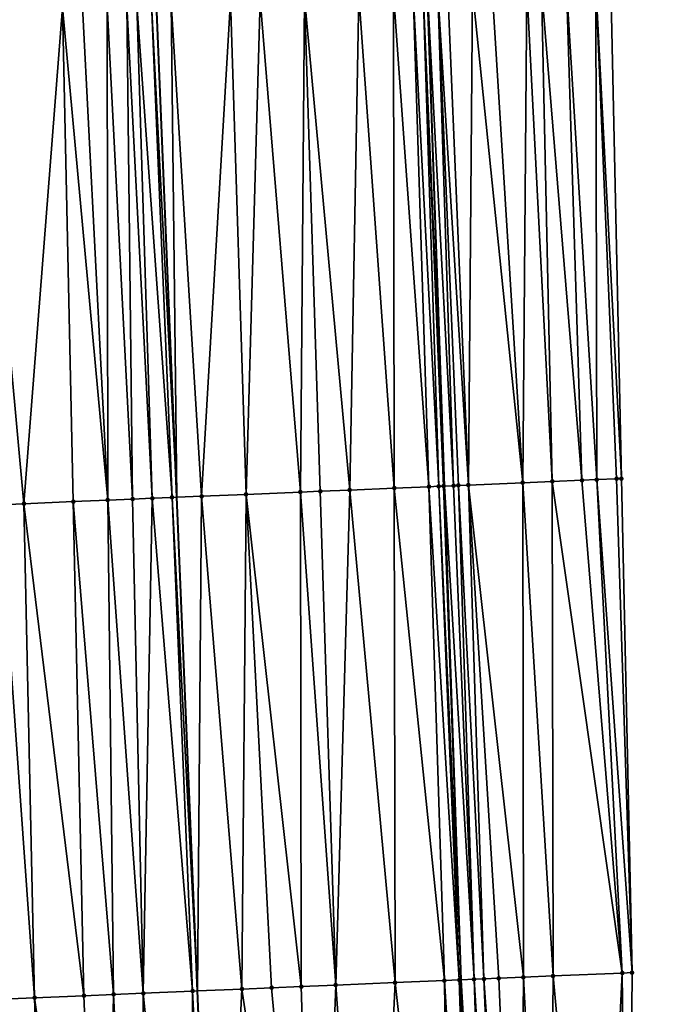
# Model space of a CAD drawing. Header units: feet. Extents: x 2004186 to 2014793, y 836912 to 864902.
# Tile 125 of 256: x 2010495 to 2010521, y 840809 to 840849. Entities that reach past the tile are written whole.
import ezdxf

# ---------------------------------------------------------------- set-up
doc = ezdxf.new("R2010")
doc.units = ezdxf.units.FT
doc.header["$LTSCALE"] = 100
doc.header["$MEASUREMENT"] = 0
for name, color, linetype, lineweight in [('EP_Travel Lane', 5, 'Continuous', 40), ('GPL_Skip Line', 2, 'Continuous', 40), ('Road Shots', 4, 'Continuous', 200), ('Road X-Section', 30, 'Continuous', 13)]:
    doc.layers.add(name, color=color, linetype=linetype, lineweight=lineweight)
doc.layers.add('I-77 SB_MM21-27-Surface-Border', color=7, linetype='Continuous')
doc.layers.add('I-77 SB_MM21-27-Surface-TIN', color=7, linetype='Continuous')

msp = doc.modelspace()

# ---------------------------------------------------------------- linework, layer by layer
at = {"layer": 'EP_Travel Lane'}
msp.add_polyline3d([(2010514.248621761, 840770.0944817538, 341.8537248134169), (2010513.440760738, 840790.0728381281, 342.2741756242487), (2010512.759516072, 840810.0581280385, 342.6356686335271), (2010512.078292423, 840830.0428013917, 343.0310662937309), (2010511.397054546, 840850.0278921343, 343.3877137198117), (2010510.715790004, 840870.014219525, 343.7388656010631), (2010510.116580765, 840890.0022473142, 344.1311663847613), (2010509.601938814, 840909.9529684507, 344.4893131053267), (2010509.093621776, 840929.6584966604, 344.8691348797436), (2010508.577932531, 840949.649817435, 345.2315912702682), (2010508.062280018, 840969.640842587, 345.6001214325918), (2010507.681011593, 840989.6337119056, 345.970393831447), (2010507.436648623, 841009.6281005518, 346.3813562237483), (2010507.192284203, 841029.6226079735, 346.7690526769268), (2010506.947924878, 841049.6166984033, 347.1537764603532), (2010506.703551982, 841069.6115058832, 347.521280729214)], dxfattribs=at)
at = {"layer": 'GPL_Skip Line'}
msp.add_polyline3d([(2010503.751021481, 840769.6539728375, 342.0493382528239), (2010502.920267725, 840789.6317162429, 342.458656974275), (2010502.089470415, 840809.6105070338, 342.8404723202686), (2010501.258688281, 840829.5889328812, 343.238921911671), (2010500.427869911, 840849.5682301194, 343.5916440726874), (2010499.597059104, 840869.5473454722, 343.9656955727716), (2010498.766275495, 840889.525806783, 344.3645112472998), (2010497.970566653, 840909.506504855, 344.7139064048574), (2010497.451109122, 840929.4945609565, 345.0885362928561), (2010497.176632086, 840949.4888924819, 345.4712690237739), (2010496.902152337, 840969.4834216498, 345.8308640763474), (2010496.627671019, 840989.4780651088, 346.1839806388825), (2010496.353202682, 841009.4717629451, 346.5930650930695), (2010496.07873259, 841029.4655886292, 346.9894967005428), (2010495.804256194, 841049.4598734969, 347.3600128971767), (2010495.529776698, 841069.4543842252, 347.7339571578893)], dxfattribs=at)
at = {"layer": 'I-77 SB_MM21-27-Surface-Border', "color": 3, "linetype": 'ByBlock', "lineweight": -2}
msp.add_polyline3d([(2010512.128104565, 841069.6901259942, 347.2845300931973), (2010513.002515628, 841049.7047184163, 346.8908977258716), (2010513.676939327, 841029.7170176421, 346.5023647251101), (2010514.151391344, 841009.7258813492, 346.0980640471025), (2010514.625855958, 840989.7338274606, 345.7093222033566), (2010515.100312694, 840969.7423473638, 345.3326745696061), (2010515.57476827, 840949.750951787, 344.9553579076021), (2010515.849250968, 840929.7562078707, 344.6037530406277), (2010516.556798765, 840910.2220829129, 344.2372921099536), (2010517.349802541, 840890.3085077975, 343.8440910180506), (2010517.980756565, 840870.321791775, 343.464139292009), (2010518.811620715, 840850.341393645, 343.0879204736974), (2010519.242744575, 840830.3464368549, 342.7303741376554), (2010519.673888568, 840810.35099594, 342.3565032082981), (2010519.505570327, 840790.3301531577, 342.0147424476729), (2010520.935766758, 840770.3782819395, 341.5722760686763)], dxfattribs=at)
at = {"layer": 'I-77 SB_MM21-27-Surface-TIN', "color": 128, "linetype": 'ByBlock', "lineweight": -2}
for points in [[(2010513.216624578, 840850.1046772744, 343.3228121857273), (2010512.21751936, 840850.062376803, 343.3664803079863), (2010513.048319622, 840830.0835150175, 343.0112602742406)], [(2010513.216624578, 840850.1046772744, 343.3228121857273), (2010513.048319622, 840830.0835150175, 343.0112602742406), (2010515.246342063, 840830.1767934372, 342.9124576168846)], [(2010514.015910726, 840850.1384701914, 343.2906321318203), (2010513.216624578, 840850.1046772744, 343.3228121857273), (2010515.246342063, 840830.1767934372, 342.9124576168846)], [(2010515.414658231, 840850.1976860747, 343.2297739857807), (2010514.015910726, 840850.1384701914, 343.2906321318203), (2010515.246342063, 840830.1767934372, 342.9124576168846)], [(2010515.414658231, 840850.1976860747, 343.2297739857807), (2010515.246342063, 840830.1767934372, 342.9124576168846), (2010516.445261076, 840830.2277283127, 342.8556245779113)], [(2010516.014123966, 840850.2230037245, 343.2072081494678), (2010515.414658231, 840850.1976860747, 343.2297739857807), (2010516.445261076, 840830.2277283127, 342.8556245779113)], [(2010517.013229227, 840850.265303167, 343.163599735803), (2010516.014123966, 840850.2230037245, 343.2072081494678), (2010517.644182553, 840830.2786039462, 342.8019171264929)], [(2010516.014123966, 840850.2230037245, 343.2072081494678), (2010516.445261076, 840830.2277283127, 342.8556245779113), (2010517.644182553, 840830.2786039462, 342.8019171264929)], [(2010518.212155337, 840850.316067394, 343.1109854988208), (2010517.013229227, 840850.265303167, 343.163599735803), (2010518.243641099, 840830.3040944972, 342.7722811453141)], [(2010517.013229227, 840850.265303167, 343.163599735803), (2010517.644182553, 840830.2786039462, 342.8019171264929), (2010518.243641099, 840830.3040944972, 342.7722811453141)], [(2010518.811620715, 840850.341393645, 343.0879204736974), (2010518.212155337, 840850.316067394, 343.1109854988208), (2010519.242744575, 840830.3464368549, 342.7303741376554)], [(2010518.212155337, 840850.316067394, 343.1109854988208), (2010519.042924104, 840830.3379629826, 342.7390404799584), (2010519.242744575, 840830.3464368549, 342.7303741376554)], [(2010518.212155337, 840850.316067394, 343.1109854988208), (2010518.243641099, 840830.3040944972, 342.7722811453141), (2010519.042924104, 840830.3379629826, 342.7390404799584)], [(2010504.624191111, 840849.7439855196, 343.518890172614), (2010503.425241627, 840849.6937833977, 343.5388815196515), (2010504.056228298, 840829.7062823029, 343.1853780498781)], [(2010504.624191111, 840849.7439855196, 343.518890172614), (2010504.056228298, 840829.7062823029, 343.1853780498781), (2010506.254303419, 840829.7982938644, 343.1534142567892)], [(2010506.422610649, 840849.8194014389, 343.4823602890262), (2010504.624191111, 840849.7439855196, 343.518890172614), (2010506.254303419, 840829.7982938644, 343.1534142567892)], [(2010506.422610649, 840849.8194014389, 343.4823602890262), (2010506.254303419, 840829.7982938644, 343.1534142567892), (2010507.053599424, 840829.8318497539, 343.1366660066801)], [(2010508.620680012, 840849.9115514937, 343.4391611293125), (2010506.422610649, 840849.8194014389, 343.4823602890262), (2010508.252541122, 840829.8822391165, 343.1086139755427)], [(2010506.422610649, 840849.8194014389, 343.4823602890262), (2010507.053599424, 840829.8318497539, 343.1366660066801), (2010508.252541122, 840829.8822391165, 343.1086139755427)], [(2010508.620680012, 840849.9115514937, 343.4391611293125), (2010508.252541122, 840829.8822391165, 343.1086139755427), (2010510.050960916, 840829.9576488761, 343.0757310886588)], [(2010510.01945263, 840849.9701634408, 343.4133536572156), (2010508.620680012, 840849.9115514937, 343.4391611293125), (2010510.050960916, 840829.9576488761, 343.0757310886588)], [(2010510.818752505, 840850.0036262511, 343.4003320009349), (2010510.01945263, 840849.9701634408, 343.4133536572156), (2010511.44972862, 840830.0163790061, 343.0460352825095)], [(2010510.01945263, 840849.9701634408, 343.4133536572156), (2010510.050960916, 840829.9576488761, 343.0757310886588), (2010511.44972862, 840830.0163790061, 343.0460352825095)], [(2010511.218399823, 840850.0204206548, 343.3901649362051), (2010510.818752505, 840850.0036262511, 343.4003320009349), (2010511.849374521, 840830.0332075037, 343.0349939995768)], [(2010510.818752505, 840850.0036262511, 343.4003320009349), (2010511.44972862, 840830.0163790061, 343.0460352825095), (2010511.849374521, 840830.0332075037, 343.0349939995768)], [(2010511.218399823, 840850.0204206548, 343.3901649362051), (2010512.078292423, 840830.0428013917, 343.0310662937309), (2010511.397054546, 840850.0278921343, 343.3877137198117)], [(2010511.218399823, 840850.0204206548, 343.3901649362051), (2010512.049198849, 840830.0415886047, 343.0312222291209), (2010512.078292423, 840830.0428013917, 343.0310662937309)], [(2010511.218399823, 840850.0204206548, 343.3901649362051), (2010511.849374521, 840830.0332075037, 343.0349939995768), (2010512.049198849, 840830.0415886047, 343.0312222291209)], [(2010511.817875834, 840850.0454912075, 343.3819398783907), (2010511.397054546, 840850.0278921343, 343.3877137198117), (2010512.448851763, 840830.0582484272, 343.0290801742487)], [(2010512.448851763, 840830.0582484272, 343.0290801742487), (2010511.397054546, 840850.0278921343, 343.3877137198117), (2010512.078292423, 840830.0428013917, 343.0310662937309)], [(2010512.21751936, 840850.062376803, 343.3664803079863), (2010511.817875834, 840850.0454912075, 343.3819398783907), (2010513.048319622, 840830.0835150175, 343.0112602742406)], [(2010511.817875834, 840850.0454912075, 343.3819398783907), (2010512.648676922, 840830.0666095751, 343.0263611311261), (2010513.048319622, 840830.0835150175, 343.0112602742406)], [(2010511.817875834, 840850.0454912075, 343.3819398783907), (2010512.448851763, 840830.0582484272, 343.0290801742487), (2010512.648676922, 840830.0666095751, 343.0263611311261)], [(2010496.63119018, 840849.4094097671, 343.6460683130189), (2010493.234165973, 840849.2671865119, 343.7017765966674), (2010495.06410941, 840829.3297124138, 343.3245254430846)], [(2010496.63119018, 840849.4094097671, 343.6460683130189), (2010495.06410941, 840829.3297124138, 343.3245254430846), (2010497.062359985, 840829.4133481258, 343.2960563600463)], [(2010497.430492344, 840849.4428175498, 343.6362403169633), (2010496.63119018, 840849.4094097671, 343.6460683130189), (2010498.461138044, 840829.4718292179, 343.2794996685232)], [(2010496.63119018, 840849.4094097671, 343.6460683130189), (2010497.062359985, 840829.4133481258, 343.2960563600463), (2010498.461138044, 840829.4718292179, 343.2794996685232)], [(2010498.429620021, 840849.4845779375, 343.623917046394), (2010497.430492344, 840849.4428175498, 343.6362403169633), (2010498.461138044, 840829.4718292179, 343.2794996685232)], [(2010499.228919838, 840849.5180421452, 343.6108143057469), (2010498.429620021, 840849.4845779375, 343.623917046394), (2010499.460266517, 840829.513570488, 343.2693057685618)], [(2010498.429620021, 840849.4845779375, 343.623917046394), (2010498.461138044, 840829.4718292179, 343.2794996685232), (2010499.460266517, 840829.513570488, 343.2693057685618)], [(2010499.628571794, 840849.5347250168, 343.6071202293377), (2010499.228919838, 840849.5180421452, 343.6108143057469), (2010500.259564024, 840829.5470902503, 343.2544635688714)], [(2010499.228919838, 840849.5180421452, 343.6108143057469), (2010499.460266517, 840829.513570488, 343.2693057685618), (2010500.259564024, 840829.5470902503, 343.2544635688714)], [(2010500.228045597, 840849.5598486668, 343.5958135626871), (2010499.628571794, 840849.5347250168, 343.6071202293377), (2010501.058864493, 840829.5805387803, 343.2433795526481)], [(2010499.628571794, 840849.5347250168, 343.6071202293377), (2010500.259564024, 840829.5470902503, 343.2544635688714), (2010501.058864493, 840829.5805387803, 343.2433795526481)], [(2010500.228045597, 840849.5598486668, 343.5958135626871), (2010501.258688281, 840829.5889328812, 343.238921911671), (2010500.427869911, 840849.5682301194, 343.5916440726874)], [(2010500.228045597, 840849.5598486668, 343.5958135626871), (2010501.058864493, 840829.5805387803, 343.2433795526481), (2010501.258688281, 840829.5889328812, 343.238921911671)], [(2010501.027342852, 840849.593374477, 343.5791356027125), (2010500.427869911, 840849.5682301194, 343.5916440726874), (2010501.258688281, 840829.5889328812, 343.238921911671)], [(2010503.425241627, 840849.6937833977, 343.5388815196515), (2010501.027342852, 840849.593374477, 343.5791356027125), (2010502.257807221, 840829.6309033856, 343.2166337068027)], [(2010501.027342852, 840849.593374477, 343.5791356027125), (2010501.258688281, 840829.5889328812, 343.238921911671), (2010502.257807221, 840829.6309033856, 343.2166337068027)], [(2010503.425241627, 840849.6937833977, 343.5388815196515), (2010502.257807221, 840829.6309033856, 343.2166337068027), (2010504.056228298, 840829.7062823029, 343.1853780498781)], [(2010493.234165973, 840849.2671865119, 343.7017765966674), (2010494.064989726, 840829.2877598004, 343.3458697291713), (2010495.06410941, 840829.3297124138, 343.3245254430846)], [(2010515.246342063, 840830.1767934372, 342.9124576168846), (2010513.048319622, 840830.0835150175, 343.0112602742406), (2010515.277845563, 840810.164393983, 342.5549737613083)], [(2010516.445261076, 840830.2277283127, 342.8556245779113), (2010515.246342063, 840830.1767934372, 342.9124576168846), (2010516.47676252, 840810.2153783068, 342.4959822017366)], [(2010515.246342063, 840830.1767934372, 342.9124576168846), (2010515.277845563, 840810.164393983, 342.5549737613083), (2010516.47676252, 840810.2153783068, 342.4959822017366)], [(2010517.644182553, 840830.2786039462, 342.8019171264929), (2010516.445261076, 840830.2277283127, 342.8556245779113), (2010519.274247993, 840810.3340393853, 342.3741658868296)], [(2010516.445261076, 840830.2277283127, 342.8556245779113), (2010516.47676252, 840810.2153783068, 342.4959822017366), (2010519.274247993, 840810.3340393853, 342.3741658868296)], [(2010518.243641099, 840830.3040944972, 342.7722811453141), (2010517.644182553, 840830.2786039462, 342.8019171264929), (2010519.274247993, 840810.3340393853, 342.3741658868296)], [(2010519.042924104, 840830.3379629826, 342.7390404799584), (2010518.243641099, 840830.3040944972, 342.7722811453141), (2010519.673888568, 840810.35099594, 342.3565032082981)], [(2010518.243641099, 840830.3040944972, 342.7722811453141), (2010519.274247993, 840810.3340393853, 342.3741658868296), (2010519.673888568, 840810.35099594, 342.3565032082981)], [(2010519.242744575, 840830.3464368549, 342.7303741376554), (2010519.042924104, 840830.3379629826, 342.7390404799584), (2010519.673888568, 840810.35099594, 342.3565032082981)], [(2010506.254303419, 840829.7982938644, 343.1534142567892), (2010504.056228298, 840829.7062823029, 343.1853780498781), (2010506.285787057, 840809.7863720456, 342.7690963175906)], [(2010507.053599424, 840829.8318497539, 343.1366660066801), (2010506.254303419, 840829.7982938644, 343.1534142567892), (2010507.684557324, 840809.8450405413, 342.7428525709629)], [(2010506.254303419, 840829.7982938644, 343.1534142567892), (2010506.285787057, 840809.7863720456, 342.7690963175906), (2010507.684557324, 840809.8450405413, 342.7428525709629)], [(2010508.252541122, 840829.8822391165, 343.1086139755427), (2010507.053599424, 840829.8318497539, 343.1366660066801), (2010507.684557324, 840809.8450405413, 342.7428525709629)], [(2010508.252541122, 840829.8822391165, 343.1086139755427), (2010507.684557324, 840809.8450405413, 342.7428525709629), (2010510.082443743, 840809.9457465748, 342.6909795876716)], [(2010510.050960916, 840829.9576488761, 343.0757310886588), (2010508.252541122, 840829.8822391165, 343.1086139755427), (2010510.082443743, 840809.9457465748, 342.6909795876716)], [(2010511.44972862, 840830.0163790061, 343.0460352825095), (2010510.050960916, 840829.9576488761, 343.0757310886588), (2010512.080681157, 840810.0296987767, 342.6461547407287)], [(2010510.050960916, 840829.9576488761, 343.0757310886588), (2010510.082443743, 840809.9457465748, 342.6909795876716), (2010512.080681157, 840810.0296987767, 342.6461547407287)], [(2010511.849374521, 840830.0332075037, 343.0349939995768), (2010511.44972862, 840830.0163790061, 343.0460352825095), (2010512.680155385, 840810.054812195, 342.6364898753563)], [(2010511.44972862, 840830.0163790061, 343.0460352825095), (2010512.080681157, 840810.0296987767, 342.6461547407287), (2010512.680155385, 840810.054812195, 342.6364898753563)], [(2010512.049198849, 840830.0415886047, 343.0312222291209), (2010511.849374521, 840830.0332075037, 343.0349939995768), (2010512.759516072, 840810.0581280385, 342.6356686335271)], [(2010511.849374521, 840830.0332075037, 343.0349939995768), (2010512.680155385, 840810.054812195, 342.6364898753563), (2010512.759516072, 840810.0581280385, 342.6356686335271)], [(2010512.049198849, 840830.0415886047, 343.0312222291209), (2010512.759516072, 840810.0581280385, 342.6356686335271), (2010512.078292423, 840830.0428013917, 343.0310662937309)], [(2010512.448851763, 840830.0582484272, 343.0290801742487), (2010512.078292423, 840830.0428013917, 343.0310662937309), (2010513.279632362, 840810.0798595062, 342.6302863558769)], [(2010513.279632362, 840810.0798595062, 342.6302863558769), (2010512.078292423, 840830.0428013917, 343.0310662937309), (2010512.759516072, 840810.0581280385, 342.6356686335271)], [(2010512.648676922, 840830.0666095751, 343.0263611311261), (2010512.448851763, 840830.0582484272, 343.0290801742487), (2010513.279632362, 840810.0798595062, 342.6302863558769)], [(2010513.048319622, 840830.0835150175, 343.0112602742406), (2010512.648676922, 840830.0666095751, 343.0263611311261), (2010513.679279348, 840810.0966619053, 342.6206952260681)], [(2010512.648676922, 840830.0666095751, 343.0263611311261), (2010513.279632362, 840810.0798595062, 342.6302863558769), (2010513.679279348, 840810.0966619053, 342.6206952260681)], [(2010513.048319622, 840830.0835150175, 343.0112602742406), (2010514.278743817, 840810.122010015, 342.5987419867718), (2010515.277845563, 840810.164393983, 342.5549737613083)], [(2010513.048319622, 840830.0835150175, 343.0112602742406), (2010513.679279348, 840810.0966619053, 342.6206952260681), (2010514.278743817, 840810.122010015, 342.5987419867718)], [(2010497.062359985, 840829.4133481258, 343.2960563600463), (2010495.06410941, 840829.3297124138, 343.3245254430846), (2010497.493501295, 840809.4179717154, 342.9145231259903)], [(2010498.461138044, 840829.4718292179, 343.2794996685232), (2010497.062359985, 840829.4133481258, 343.2960563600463), (2010498.692449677, 840809.4682003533, 342.8950990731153)], [(2010497.062359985, 840829.4133481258, 343.2960563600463), (2010497.493501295, 840809.4179717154, 342.9145231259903), (2010498.692449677, 840809.4682003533, 342.8950990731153)], [(2010499.460266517, 840829.513570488, 343.2693057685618), (2010498.461138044, 840829.4718292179, 343.2794996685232), (2010499.891400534, 840809.5183694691, 342.8787915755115)], [(2010498.461138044, 840829.4718292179, 343.2794996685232), (2010498.692449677, 840809.4682003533, 342.8950990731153), (2010499.891400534, 840809.5183694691, 342.8787915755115)], [(2010500.259564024, 840829.5470902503, 343.2544635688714), (2010499.460266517, 840829.513570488, 343.2693057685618), (2010499.891400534, 840809.5183694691, 342.8787915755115)], [(2010500.259564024, 840829.5470902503, 343.2544635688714), (2010499.891400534, 840809.5183694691, 342.8787915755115), (2010501.88964635, 840809.6021196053, 342.8445468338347)], [(2010501.058864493, 840829.5805387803, 343.2433795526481), (2010500.259564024, 840829.5470902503, 343.2544635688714), (2010501.88964635, 840809.6021196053, 342.8445468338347)], [(2010501.058864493, 840829.5805387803, 343.2433795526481), (2010502.089470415, 840809.6105070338, 342.8404723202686), (2010501.258688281, 840829.5889328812, 343.238921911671)], [(2010501.058864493, 840829.5805387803, 343.2433795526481), (2010501.88964635, 840809.6021196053, 342.8445468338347), (2010502.089470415, 840809.6105070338, 342.8404723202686)], [(2010502.257807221, 840829.6309033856, 343.2166337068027), (2010501.258688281, 840829.5889328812, 343.238921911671), (2010502.089470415, 840809.6105070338, 342.8404723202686)], [(2010502.257807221, 840829.6309033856, 343.2166337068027), (2010502.089470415, 840809.6105070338, 342.8404723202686), (2010503.887887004, 840809.6859938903, 342.8038016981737)], [(2010504.056228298, 840829.7062823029, 343.1853780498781), (2010502.257807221, 840829.6309033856, 343.2166337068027), (2010503.887887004, 840809.6859938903, 342.8038016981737)], [(2010504.056228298, 840829.7062823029, 343.1853780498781), (2010503.887887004, 840809.6859938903, 342.8038016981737), (2010505.086835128, 840809.7362287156, 342.7840536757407)], [(2010504.056228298, 840829.7062823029, 343.1853780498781), (2010505.086835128, 840809.7362287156, 342.7840536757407), (2010506.285787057, 840809.7863720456, 342.7690963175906)], [(2010495.06410941, 840829.3297124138, 343.3245254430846), (2010494.064989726, 840829.2877598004, 343.3458697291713), (2010495.495258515, 840809.3341485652, 342.9525908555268)], [(2010494.064989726, 840829.2877598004, 343.3458697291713), (2010494.496132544, 840809.2923471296, 342.9658578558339), (2010495.495258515, 840809.3341485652, 342.9525908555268)], [(2010495.06410941, 840829.3297124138, 343.3245254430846), (2010495.495258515, 840809.3341485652, 342.9525908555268), (2010497.493501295, 840809.4179717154, 342.9145231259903)], [(2010519.274247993, 840810.3340393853, 342.3741658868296), (2010516.47676252, 840810.2153783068, 342.4959822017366), (2010518.306652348, 840790.2791934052, 342.0707237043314)], [(2010519.274247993, 840810.3340393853, 342.3741658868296), (2010518.306652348, 840790.2791934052, 342.0707237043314), (2010519.505570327, 840790.3301531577, 342.0147424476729)], [(2010519.673888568, 840810.35099594, 342.3565032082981), (2010519.274247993, 840810.3340393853, 342.3741658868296), (2010519.505570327, 840790.3301531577, 342.0147424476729)], [(2010510.082443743, 840809.9457465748, 342.6909795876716), (2010507.684557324, 840809.8450405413, 342.7428525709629), (2010509.114828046, 840789.8913827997, 342.3535798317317)], [(2010510.082443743, 840809.9457465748, 342.6909795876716), (2010509.114828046, 840789.8913827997, 342.3535798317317), (2010512.312013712, 840790.0255667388, 342.2910926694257)], [(2010512.080681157, 840810.0296987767, 342.6461547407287), (2010510.082443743, 840809.9457465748, 342.6909795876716), (2010512.312013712, 840790.0255667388, 342.2910926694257)], [(2010512.680155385, 840810.054812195, 342.6364898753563), (2010512.080681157, 840810.0296987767, 342.6461547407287), (2010513.311137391, 840790.0674232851, 342.2754225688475)], [(2010512.080681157, 840810.0296987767, 342.6461547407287), (2010512.312013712, 840790.0255667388, 342.2910926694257), (2010513.311137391, 840790.0674232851, 342.2754225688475)], [(2010512.680155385, 840810.054812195, 342.6364898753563), (2010513.440760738, 840790.0728381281, 342.2741756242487), (2010512.759516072, 840810.0581280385, 342.6356686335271)], [(2010512.680155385, 840810.054812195, 342.6364898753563), (2010513.311137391, 840790.0674232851, 342.2754225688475), (2010513.440760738, 840790.0728381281, 342.2741756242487)], [(2010513.279632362, 840810.0798595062, 342.6302863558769), (2010512.759516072, 840810.0581280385, 342.6356686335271), (2010513.910614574, 840790.092465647, 342.2696557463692)], [(2010513.910614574, 840790.092465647, 342.2696557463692), (2010512.759516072, 840810.0581280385, 342.6356686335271), (2010513.440760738, 840790.0728381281, 342.2741756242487)], [(2010513.679279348, 840810.0966619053, 342.6206952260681), (2010513.279632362, 840810.0798595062, 342.6302863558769), (2010514.510082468, 840790.1177313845, 342.2525424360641)], [(2010513.279632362, 840810.0798595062, 342.6302863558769), (2010514.110438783, 840790.1008496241, 342.2658782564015), (2010514.510082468, 840790.1177313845, 342.2525424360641)], [(2010513.279632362, 840810.0798595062, 342.6302863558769), (2010513.910614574, 840790.092465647, 342.2696557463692), (2010514.110438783, 840790.1008496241, 342.2658782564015)], [(2010514.278743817, 840810.122010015, 342.5987419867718), (2010513.679279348, 840810.0966619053, 342.6206952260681), (2010515.109540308, 840790.1432388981, 342.2231479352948)], [(2010513.679279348, 840810.0966619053, 342.6206952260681), (2010514.510082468, 840790.1177313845, 342.2525424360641), (2010515.109540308, 840790.1432388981, 342.2231479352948)], [(2010515.277845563, 840810.164393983, 342.5549737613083), (2010514.278743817, 840810.122010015, 342.5987419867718), (2010515.109540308, 840790.1432388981, 342.2231479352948)], [(2010515.277845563, 840810.164393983, 342.5549737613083), (2010515.109540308, 840790.1432388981, 342.2231479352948), (2010516.308454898, 840790.194280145, 342.1630271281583)], [(2010516.47676252, 840810.2153783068, 342.4959822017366), (2010515.277845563, 840810.164393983, 342.5549737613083), (2010516.308454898, 840790.194280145, 342.1630271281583)], [(2010516.47676252, 840810.2153783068, 342.4959822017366), (2010516.308454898, 840790.194280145, 342.1630271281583), (2010518.306652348, 840790.2791934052, 342.0707237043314)], [(2010498.692449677, 840809.4682003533, 342.8950990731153), (2010497.493501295, 840809.4179717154, 342.9145231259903), (2010498.32429923, 840789.4391659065, 342.5312586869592)], [(2010498.692449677, 840809.4682003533, 342.8950990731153), (2010498.32429923, 840789.4391659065, 342.5312586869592), (2010499.723072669, 840789.4977581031, 342.5096745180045)], [(2010499.891400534, 840809.5183694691, 342.8787915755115), (2010498.692449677, 840809.4682003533, 342.8950990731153), (2010499.723072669, 840789.4977581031, 342.5096745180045)], [(2010499.891400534, 840809.5183694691, 342.8787915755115), (2010499.723072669, 840789.4977581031, 342.5096745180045), (2010501.92114528, 840789.5898300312, 342.4758339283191)], [(2010501.88964635, 840809.6021196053, 342.8445468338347), (2010499.891400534, 840809.5183694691, 342.8787915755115), (2010501.92114528, 840789.5898300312, 342.4758339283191)], [(2010501.88964635, 840809.6021196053, 342.8445468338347), (2010502.920267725, 840789.6317162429, 342.458656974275), (2010502.089470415, 840809.6105070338, 342.8404723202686)], [(2010501.88964635, 840809.6021196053, 342.8445468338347), (2010501.92114528, 840789.5898300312, 342.4758339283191), (2010502.920267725, 840789.6317162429, 342.458656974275)], [(2010503.887887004, 840809.6859938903, 342.8038016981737), (2010502.089470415, 840809.6105070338, 342.8404723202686), (2010502.920267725, 840789.6317162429, 342.458656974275)], [(2010503.887887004, 840809.6859938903, 342.8038016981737), (2010502.920267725, 840789.6317162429, 342.458656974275), (2010506.916757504, 840789.7992610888, 342.3899491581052)], [(2010505.086835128, 840809.7362287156, 342.7840536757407), (2010503.887887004, 840809.6859938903, 342.8038016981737), (2010506.916757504, 840789.7992610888, 342.3899491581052)], [(2010506.285787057, 840809.7863720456, 342.7690963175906), (2010505.086835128, 840809.7362287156, 342.7840536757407), (2010506.916757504, 840789.7992610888, 342.3899491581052)], [(2010507.684557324, 840809.8450405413, 342.7428525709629), (2010506.285787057, 840809.7863720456, 342.7690963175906), (2010506.916757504, 840789.7992610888, 342.3899491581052)], [(2010507.684557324, 840809.8450405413, 342.7428525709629), (2010506.916757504, 840789.7992610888, 342.3899491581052), (2010509.114828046, 840789.8913827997, 342.3535798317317)], [(2010495.495258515, 840809.3341485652, 342.9525908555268), (2010494.496132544, 840809.2923471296, 342.9658578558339), (2010496.12622987, 840789.3470157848, 342.5690711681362)], [(2010494.496132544, 840809.2923471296, 342.9658578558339), (2010494.727452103, 840789.2885276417, 342.5853698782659), (2010496.12622987, 840789.3470157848, 342.5690711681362)], [(2010497.493501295, 840809.4179717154, 342.9145231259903), (2010495.495258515, 840809.3341485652, 342.9525908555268), (2010498.32429923, 840789.4391659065, 342.5312586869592)], [(2010495.495258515, 840809.3341485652, 342.9525908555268), (2010496.12622987, 840789.3470157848, 342.5690711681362), (2010498.32429923, 840789.4391659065, 342.5312586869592)]]:
    msp.add_3dface(points, dxfattribs=at)
at = {"layer": 'Road Shots', "lineweight": 100}
for p in [(2010515.246342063, 840830.1767934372, 342.9124576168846), (2010516.445261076, 840830.2277283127, 342.8556245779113), (2010517.644182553, 840830.2786039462, 342.8019171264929), (2010518.243641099, 840830.3040944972, 342.7722811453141), (2010519.042924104, 840830.3379629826, 342.7390404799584), (2010519.242744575, 840830.3464368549, 342.7303741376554), (2010506.254303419, 840829.7982938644, 343.1534142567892), (2010507.053599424, 840829.8318497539, 343.1366660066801), (2010508.252541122, 840829.8822391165, 343.1086139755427), (2010510.050960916, 840829.9576488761, 343.0757310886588), (2010511.44972862, 840830.0163790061, 343.0460352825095), (2010511.849374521, 840830.0332075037, 343.0349939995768), (2010512.049198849, 840830.0415886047, 343.0312222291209), (2010512.448851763, 840830.0582484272, 343.0290801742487), (2010512.648676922, 840830.0666095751, 343.0263611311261), (2010513.048319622, 840830.0835150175, 343.0112602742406), (2010497.062359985, 840829.4133481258, 343.2960563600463), (2010498.461138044, 840829.4718292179, 343.2794996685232), (2010499.460266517, 840829.513570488, 343.2693057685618), (2010500.259564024, 840829.5470902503, 343.2544635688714), (2010501.058864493, 840829.5805387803, 343.2433795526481), (2010502.257807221, 840829.6309033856, 343.2166337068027), (2010504.056228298, 840829.7062823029, 343.1853780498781), (2010495.06410941, 840829.3297124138, 343.3245254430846), (2010519.274247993, 840810.3340393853, 342.3741658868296), (2010519.673888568, 840810.35099594, 342.3565032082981), (2010510.082443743, 840809.9457465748, 342.6909795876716), (2010512.080681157, 840810.0296987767, 342.6461547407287), (2010512.680155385, 840810.054812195, 342.6364898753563), (2010513.279632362, 840810.0798595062, 342.6302863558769), (2010513.679279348, 840810.0966619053, 342.6206952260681), (2010514.278743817, 840810.122010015, 342.5987419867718), (2010515.277845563, 840810.164393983, 342.5549737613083), (2010516.47676252, 840810.2153783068, 342.4959822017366), (2010498.692449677, 840809.4682003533, 342.8950990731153), (2010499.891400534, 840809.5183694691, 342.8787915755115), (2010501.88964635, 840809.6021196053, 342.8445468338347), (2010503.887887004, 840809.6859938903, 342.8038016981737), (2010505.086835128, 840809.7362287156, 342.7840536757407), (2010506.285787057, 840809.7863720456, 342.7690963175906), (2010507.684557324, 840809.8450405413, 342.7428525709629), (2010495.495258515, 840809.3341485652, 342.9525908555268), (2010497.493501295, 840809.4179717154, 342.9145231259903)]:
    msp.add_point(p, dxfattribs=at)
at = {"layer": 'Road X-Section', "extrusion": (-0.04154187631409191, 0.9989879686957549, 0.01724270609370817), "elevation": 756484.5664906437, "flags": 128}
msp.add_lwpolyline([(-2043670.83700893, -12701.74633298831), (-2043672.03700893, -12701.75673304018), (-2043673.03700893, -12701.77521928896), (-2043674.63700893, -12701.79883775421), (-2043675.43700893, -12701.80232358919), (-2043676.23700893, -12701.80637443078), (-2043678.03700893, -12701.83175471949), (-2043679.03700893, -12701.84961833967), (-2043680.43700893, -12701.86902822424), (-2043682.03700893, -12701.89421477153), (-2043683.43700893, -12701.90532499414), (-2043684.03700893, -12701.91197354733), (-2043684.83700893, -12701.91425762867), (-2043685.837008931, -12701.92101406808), (-2043686.23700893, -12701.92724785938), (-2043687.03700893, -12701.94542230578), (-2043687.63700893, -12701.95223924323), (-2043688.23700893, -12701.95822284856), (-2043691.03700893, -12702.00536968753), (-2043692.23700893, -12702.02161834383), (-2043692.83700893, -12702.02763391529), (-2043696.23700893, -12702.08335048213), (-2043697.03700893, -12702.09317993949), (-2043698.03700893, -12702.10550504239), (-2043698.83700893, -12702.11860973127), (-2043699.23700893, -12702.12230435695), (-2043699.83700893, -12702.13361270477), (-2043700.63700893, -12702.15029314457), (-2043703.03700893, -12702.19055321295), (-2043704.23700893, -12702.21054753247), (-2043706.03700893, -12702.24708284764), (-2043708.23700893, -12702.29028843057), (-2043709.63700893, -12702.31609973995), (-2043710.43700893, -12702.3291233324), (-2043710.83700893, -12702.33929190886), (-2043711.43700893, -12702.34751818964), (-2043711.83700893, -12702.36298005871), (-2043712.83700893, -12702.40665467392), (-2043713.63700893, -12702.43883951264), (-2043715.03700893, -12702.49970670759), (-2043715.63700893, -12702.52227589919), (-2043716.63700893, -12702.56589079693), (-2043717.83700893, -12702.61851285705), (-2043718.43700893, -12702.64158131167)], dxfattribs=at)
at = {"layer": 'Road X-Section', "extrusion": (-0.04154058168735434, 0.9989567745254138, 0.01896688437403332), "elevation": 756441.5324897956, "flags": 128}
msp.add_lwpolyline([(-2043672.23893724, -14006.24275969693), (-2043673.43893724, -14006.25446421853), (-2043674.03893724, -14006.26781573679), (-2043674.63893724, -14006.28276479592), (-2043675.238937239, -14006.28864489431), (-2043676.43893724, -14006.29481579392), (-2043677.63893724, -14006.30782136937), (-2043679.23893724, -14006.33513318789), (-2043682.03893724, -14006.36823180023), (-2043683.03893724, -14006.37617260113), (-2043685.23893724, -14006.38914812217), (-2043685.83893724, -14006.39696393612), (-2043687.03893724, -14006.42350282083), (-2043687.63893724, -14006.42987526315), (-2043688.43893724, -14006.4387457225), (-2043689.63893724, -14006.45536950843), (-2043691.83893724, -14006.49890470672), (-2043692.83893724, -14006.51280973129), (-2043693.83893724, -14006.53415785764), (-2043695.83893724, -14006.56263206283), (-2043697.23893724, -14006.57919173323), (-2043698.23893724, -14006.58938746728), (-2043699.03893724, -14006.60423233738), (-2043699.83893724, -14006.61531834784), (-2043701.03893724, -14006.64206900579), (-2043702.83893724, -14006.67333028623), (-2043705.03893724, -14006.70529983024), (-2043705.83893724, -14006.72205109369), (-2043707.03893724, -14006.75010817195), (-2043708.83893724, -14006.78299697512), (-2043710.23893724, -14006.81269812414), (-2043710.63893724, -14006.82374139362), (-2043710.83893724, -14006.82751384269), (-2043711.23893724, -14006.82965628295), (-2043711.43893724, -14006.83237581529), (-2043711.83893724, -14006.84747938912), (-2043714.038937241, -14006.94629982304), (-2043715.23893724, -14007.0031430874), (-2043716.43893724, -14007.05686020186), (-2043717.03893724, -14007.08650151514), (-2043717.83893724, -14007.11974816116), (-2043718.03893724, -14007.12841606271)], dxfattribs=at)
at = {"layer": 'Road X-Section', "extrusion": (-0.04154046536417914, 0.998954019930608, 0.01911166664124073), "elevation": 756419.500252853, "flags": 128}
msp.add_lwpolyline([(-2043671.637594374, -14115.76122551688), (-2043673.037594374, -14115.77383288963), (-2043674.437594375, -14115.79368575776), (-2043676.237594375, -14115.80907252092), (-2043679.837594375, -14115.86662479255), (-2043681.037594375, -14115.88785545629), (-2043681.637594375, -14115.89370751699), (-2043682.837594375, -14115.90012884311), (-2043685.037594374, -14115.92113302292), (-2043685.837594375, -14115.93313694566), (-2043686.437594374, -14115.94777074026), (-2043687.037594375, -14115.96508434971), (-2043687.837594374, -14115.97799545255), (-2043689.437594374, -14116.00202909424), (-2043691.037594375, -14116.03179498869), (-2043692.437594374, -14116.04969188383), (-2043693.437594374, -14116.06296130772), (-2043695.437594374, -14116.10103599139), (-2043696.637594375, -14116.12046359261), (-2043697.837594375, -14116.13677406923), (-2043699.837594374, -14116.17102506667), (-2043701.837594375, -14116.21177764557), (-2043703.037594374, -14116.23152927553), (-2043704.237594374, -14116.24648936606), (-2043705.637594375, -14116.27273790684), (-2043708.037594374, -14116.32462036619), (-2043710.037594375, -14116.36945340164), (-2043710.637594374, -14116.37912003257), (-2043711.237594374, -14116.3853246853), (-2043711.637594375, -14116.39491756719), (-2043712.237594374, -14116.41687481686), (-2043713.237594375, -14116.46065103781), (-2043714.437594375, -14116.51965337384), (-2043717.237594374, -14116.64149194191), (-2043717.637594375, -14116.65915784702)], dxfattribs=at)

doc.saveas('drawing.dxf')
